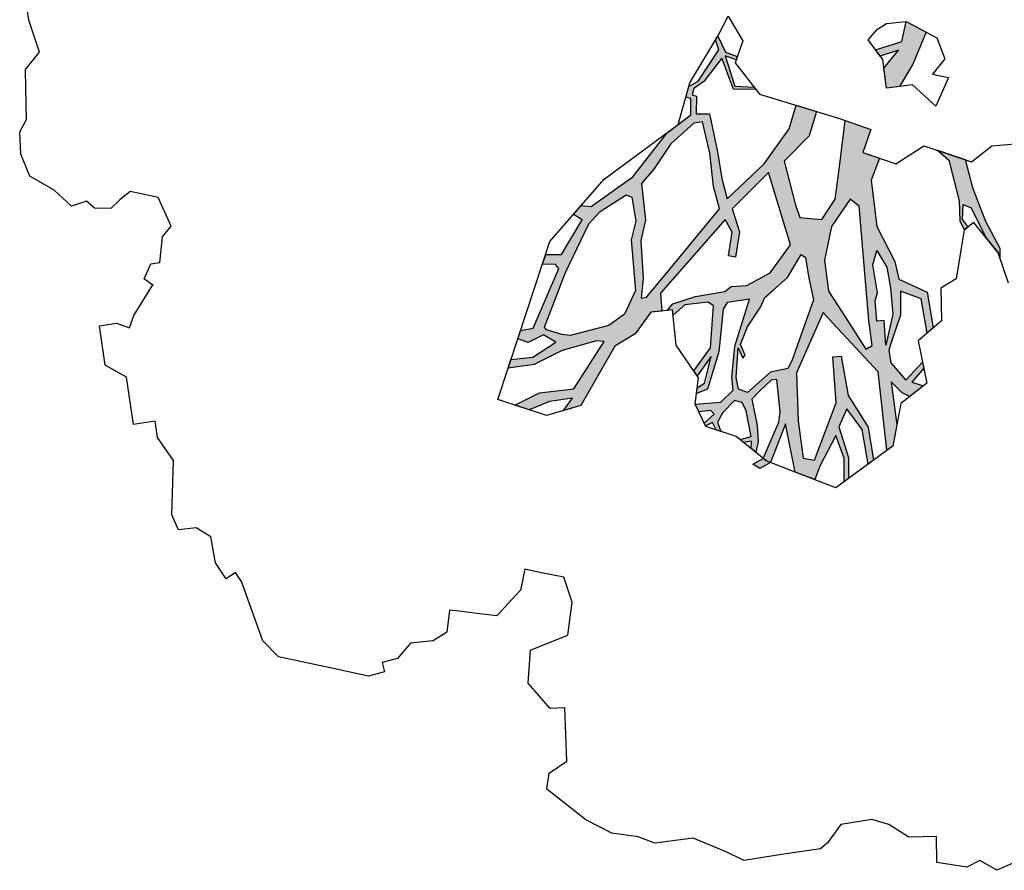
# Model space of a CAD drawing. Header units: feet. Extents: x 1377751 to 1381179, y 448542 to 452320.
# Tile 1 of 205: x 1377962 to 1377974, y 448799 to 448809. Entities that reach past the tile are written whole.
import ezdxf

# ---------------------------------------------------------------- set-up
doc = ezdxf.new("R2010")
doc.units = ezdxf.units.FT
doc.header["$MEASUREMENT"] = 0
doc.layers.add('MA- HONEY LOCUST TREE', color=3, linetype='Continuous')
doc.layers.add('VG_P_Cells', color=3, linetype='Continuous')

# ---------------------------------------------------------------- blocks, each defined once
blk = doc.blocks.new('HONEY LOCUST')
at = {"layer": 'MA- HONEY LOCUST TREE'}
h = blk.add_hatch(color=256, dxfattribs=at)
h.dxf.hatch_style = 1
edge = h.paths.add_edge_path()
edge.add_line((-0.074, -1.867), (-0.35, -3.729))
edge.add_line((-0.35, -3.729), (-0.52, -4.017))
edge.add_line((-0.52, -4.017), (-0.848, -4.448))
edge.add_line((-0.848, -4.448), (-1.173, -4.317))
edge.add_line((-1.173, -4.317), (-1.18, -4.383))
edge.add_line((-1.18, -4.383), (-0.814, -4.514))
edge.add_line((-0.814, -4.514), (-0.728, -4.771))
edge.add_line((-0.728, -4.771), (-0.682, -4.746))
edge.add_line((-0.682, -4.746), (-0.744, -4.483))
edge.add_line((-0.744, -4.483), (-0.385, -4.008))
edge.add_line((-0.385, -4.008), (-0.24, -3.918))
edge.add_line((-0.24, -3.918), (-0.149, -4.267))
edge.add_line((-0.149, -4.267), (-0.175, -4.763))
edge.add_line((-0.175, -4.763), (-0.08, -5.104))
edge.add_line((-0.08, -5.104), (-0.016, -5.084))
edge.add_line((-0.016, -5.084), (-0.105, -4.708))
edge.add_line((-0.105, -4.708), (-0.049, -4.207))
edge.add_line((-0.049, -4.207), (-0.118, -3.719))
edge.add_line((-0.118, -3.719), (-0.135, -3.383))
edge.add_line((-0.135, -3.383), (-0.006, -3.071))
edge.add_line((-0.006, -3.071), (0.071, -1.959))
edge.add_line((0.071, -1.959), (0.257, -1.927))
edge.add_line((0.257, -1.927), (0.234, -1.797))
edge.add_line((0.234, -1.797), (-0.074, -1.867))
edge = h.paths.add_edge_path()
edge.add_line((-4.328, -3.7), (-3.551, -3.71))
edge.add_line((-3.551, -3.71), (-3.297, -3.598))
edge.add_line((-3.297, -3.598), (-2.977, -3.617))
edge.add_line((-2.977, -3.617), (-2.183, -3.028))
edge.add_line((-2.183, -3.028), (-2.214, -2.855))
edge.add_line((-2.214, -2.855), (-2.496, -2.906))
edge.add_line((-2.496, -2.906), (-2.571, -3.031))
edge.add_line((-2.571, -3.031), (-2.647, -2.986))
edge.add_line((-2.647, -2.986), (-2.54, -2.806))
edge.add_line((-2.54, -2.806), (-2.242, -2.743))
edge.add_line((-2.242, -2.743), (-2.126, -2.787))
edge.add_line((-2.126, -2.787), (-2.098, -2.955))
edge.add_line((-2.098, -2.955), (-1.777, -3.035))
edge.add_line((-1.777, -3.035), (-1.847, -3.317))
edge.add_line((-1.847, -3.317), (-1.688, -3.357))
edge.add_line((-1.688, -3.357), (-1.528, -3.136))
edge.add_line((-1.528, -3.136), (-1.348, -3.16))
edge.add_line((-1.348, -3.16), (-1.152, -3.348))
edge.add_line((-1.152, -3.348), (-0.923, -3.344))
edge.add_line((-0.923, -3.344), (-0.787, -3.584))
edge.add_line((-0.787, -3.584), (-0.831, -3.609))
edge.add_line((-0.831, -3.609), (-0.953, -3.41))
edge.add_line((-0.953, -3.41), (-1.121, -3.412))
edge.add_line((-1.121, -3.412), (-1.115, -3.828))
edge.add_line((-1.115, -3.828), (-1.184, -3.829))
edge.add_line((-1.184, -3.829), (-1.19, -3.407))
edge.add_line((-1.19, -3.407), (-1.407, -3.252))
edge.add_line((-1.407, -3.252), (-1.565, -3.412))
edge.add_line((-1.565, -3.412), (-1.631, -3.479))
edge.add_line((-1.631, -3.479), (-1.881, -3.427))
edge.add_line((-1.881, -3.427), (-1.882, -3.834))
edge.add_line((-1.882, -3.834), (-1.836, -3.995))
edge.add_line((-1.836, -3.995), (-1.416, -4.617))
edge.add_line((-1.416, -4.617), (-1.35, -4.671))
edge.add_line((-1.35, -4.671), (-1.012, -4.713))
edge.add_line((-1.012, -4.713), (-1.017, -4.75))
edge.add_line((-1.017, -4.75), (-1.318, -4.712))
edge.add_line((-1.318, -4.712), (-1.357, -5.022))
edge.add_line((-1.357, -5.022), (-1.393, -5.017))
edge.add_line((-1.393, -5.017), (-1.385, -4.708))
edge.add_line((-1.385, -4.708), (-1.459, -4.653))
edge.add_line((-1.459, -4.653), (-1.871, -4.116))
edge.add_line((-1.871, -4.116), (-1.902, -4.214))
edge.add_line((-1.902, -4.214), (-1.907, -4.471))
edge.add_line((-1.907, -4.471), (-1.881, -4.93))
edge.add_line((-1.881, -4.93), (-1.783, -5.095))
edge.add_line((-1.783, -5.095), (-1.689, -5.337))
edge.add_line((-1.689, -5.337), (-1.67, -5.769))
edge.add_line((-1.67, -5.769), (-1.722, -5.754))
edge.add_line((-1.722, -5.754), (-1.767, -5.331))
edge.add_line((-1.767, -5.331), (-1.911, -5.069))
edge.add_line((-1.911, -5.069), (-2.073, -5.157))
edge.add_line((-2.073, -5.157), (-2.153, -5.409))
edge.add_line((-2.153, -5.409), (-2.243, -5.757))
edge.add_line((-2.243, -5.757), (-2.246, -5.987))
edge.add_line((-2.246, -5.987), (-2.304, -5.997))
edge.add_line((-2.304, -5.997), (-2.291, -5.762))
edge.add_line((-2.291, -5.762), (-2.646, -5.766))
edge.add_line((-2.646, -5.766), (-2.646, -5.729))
edge.add_line((-2.646, -5.729), (-2.311, -5.706))
edge.add_line((-2.311, -5.706), (-2.278, -5.67))
edge.add_line((-2.278, -5.67), (-2.222, -5.437))
edge.add_line((-2.222, -5.437), (-2.11, -5.047))
edge.add_line((-2.11, -5.047), (-2.029, -4.89))
edge.add_line((-2.029, -4.89), (-2.051, -4.242))
edge.add_line((-2.051, -4.242), (-2.105, -3.886))
edge.add_line((-2.105, -3.886), (-2.483, -4.439))
edge.add_line((-2.483, -4.439), (-2.516, -4.623))
edge.add_line((-2.516, -4.623), (-2.551, -5.076))
edge.add_line((-2.551, -5.076), (-2.74, -5.411))
edge.add_line((-2.74, -5.411), (-2.844, -5.435))
edge.add_line((-2.844, -5.435), (-2.746, -5.315))
edge.add_line((-2.746, -5.315), (-2.623, -5.049))
edge.add_line((-2.623, -5.049), (-2.627, -4.631))
edge.add_line((-2.627, -4.631), (-2.831, -4.752))
edge.add_line((-2.831, -4.752), (-3.106, -4.845))
edge.add_line((-3.106, -4.845), (-3.342, -5.097))
edge.add_line((-3.342, -5.097), (-3.537, -5.09))
edge.add_line((-3.537, -5.09), (-3.533, -4.986))
edge.add_line((-3.533, -4.986), (-3.365, -4.992))
edge.add_line((-3.365, -4.992), (-3.139, -4.727))
edge.add_line((-3.139, -4.727), (-2.828, -4.621))
edge.add_line((-2.828, -4.621), (-2.591, -4.346))
edge.add_line((-2.591, -4.346), (-2.192, -3.672))
edge.add_line((-2.192, -3.672), (-2.171, -3.422))
edge.add_line((-2.171, -3.422), (-2.463, -3.397))
edge.add_line((-2.463, -3.397), (-2.819, -3.681))
edge.add_line((-2.819, -3.681), (-2.901, -4.03))
edge.add_line((-2.901, -4.03), (-3.13, -4.562))
edge.add_line((-3.13, -4.562), (-3.184, -4.688))
edge.add_line((-3.184, -4.688), (-3.2, -4.558))
edge.add_line((-3.2, -4.558), (-3.004, -4.012))
edge.add_line((-3.004, -4.012), (-3.004, -3.748))
edge.add_line((-3.004, -3.748), (-3.308, -3.748))
edge.add_line((-3.308, -3.748), (-3.52, -3.86))
edge.add_line((-3.52, -3.86), (-3.955, -4.657))
edge.add_line((-3.955, -4.657), (-3.989, -4.411))
edge.add_line((-3.989, -4.411), (-3.646, -3.834))
edge.add_line((-3.646, -3.834), (-4.66, -3.783))
edge.add_line((-4.66, -3.783), (-4.574, -3.625))
edge.add_line((-4.574, -3.625), (-4.328, -3.7))
edge = h.paths.add_edge_path()
edge.add_line((-2.206, 0.627), (-2.178, 0.765))
edge.add_line((-2.178, 0.765), (-1.943, 0.991))
edge.add_line((-1.943, 0.991), (-1.689, 0.913))
edge.add_line((-1.689, 0.913), (-1.273, 0.7))
edge.add_line((-1.273, 0.7), (-1.139, 0.447))
edge.add_line((-1.139, 0.447), (-1.246, 0.324))
edge.add_line((-1.246, 0.324), (-1.482, 0.112))
edge.add_line((-1.482, 0.112), (-1.654, 0.117))
edge.add_line((-1.654, 0.117), (-1.798, -0.009))
edge.add_line((-1.798, -0.009), (-1.988, -0.074))
edge.add_line((-1.988, -0.074), (-2.018, 0.014))
edge.add_line((-2.018, 0.014), (-1.858, 0.163))
edge.add_line((-1.858, 0.163), (-1.555, 0.445))
edge.add_line((-1.555, 0.445), (-1.524, 0.546))
edge.add_line((-1.524, 0.546), (-1.556, 0.63))
edge.add_line((-1.556, 0.63), (-1.794, 0.766))
edge.add_line((-1.794, 0.766), (-1.942, 0.775))
edge.add_line((-1.942, 0.775), (-2.093, 0.784))
edge.add_line((-2.093, 0.784), (-2.206, 0.627))
edge = h.paths.add_edge_path()
edge.add_line((0.961, 0.076), (1.125, 0.303))
edge.add_line((1.125, 0.303), (1.497, 0.09))
edge.add_line((1.497, 0.09), (1.752, -0.111))
edge.add_line((1.752, -0.111), (1.752, -0.274))
edge.add_line((1.752, -0.274), (1.499, -0.274))
edge.add_line((1.499, -0.274), (1.304, -0.064))
edge.add_line((1.304, -0.064), (1.344, -0.301))
edge.add_line((1.344, -0.301), (1.259, -0.347))
edge.add_line((1.259, -0.347), (1.202, -0.012))
edge.add_line((1.202, -0.012), (0.961, 0.076))
edge = h.paths.add_edge_path()
edge.add_line((2.601, 0.256), (2.739, 0.373))
edge.add_line((2.739, 0.373), (3.255, 0.433))
edge.add_line((3.255, 0.433), (3.502, 0.411))
edge.add_line((3.502, 0.411), (3.621, 0.45))
edge.add_line((3.621, 0.45), (3.589, 0.503))
edge.add_line((3.589, 0.503), (3.492, 0.445))
edge.add_line((3.492, 0.445), (3.305, 0.476))
edge.add_line((3.305, 0.476), (3.362, 0.57))
edge.add_line((3.362, 0.57), (3.752, 0.703))
edge.add_line((3.752, 0.703), (3.96, 0.827))
edge.add_line((3.96, 0.827), (4.041, 0.843))
edge.add_line((4.041, 0.843), (3.91, 0.86))
edge.add_line((3.91, 0.86), (3.555, 0.73))
edge.add_line((3.555, 0.73), (3.297, 0.667))
edge.add_line((3.297, 0.667), (3.116, 0.622))
edge.add_line((3.116, 0.622), (2.76, 0.581))
edge.add_line((2.76, 0.581), (2.601, 0.256))
edge = h.paths.add_edge_path()
edge.add_line((-1.204, 3.024), (-1.081, 3.28))
edge.add_line((-1.081, 3.28), (-1.122, 4.089))
edge.add_line((-1.122, 4.089), (-1.614, 4.744))
edge.add_line((-1.614, 4.744), (-2.16, 4.886))
edge.add_line((-2.16, 4.886), (-2.151, 4.976))
edge.add_line((-2.151, 4.976), (-2.008, 4.962))
edge.add_line((-2.008, 4.962), (-1.855, 4.901))
edge.add_line((-1.855, 4.901), (-1.66, 4.86))
edge.add_line((-1.66, 4.86), (-1.606, 4.881))
edge.add_line((-1.606, 4.881), (-1.494, 4.788))
edge.add_line((-1.494, 4.788), (-1.44, 4.69))
edge.add_line((-1.44, 4.69), (-1.215, 4.489))
edge.add_line((-1.215, 4.489), (-1.237, 4.87))
edge.add_line((-1.237, 4.87), (-1.178, 5.189))
edge.add_line((-1.178, 5.189), (-1.09, 5.173))
edge.add_line((-1.09, 5.173), (-1.082, 4.487))
edge.add_line((-1.082, 4.487), (-0.883, 4.082))
edge.add_line((-0.883, 4.082), (-0.864, 3.491))
edge.add_line((-0.864, 3.491), (-0.771, 3.242))
edge.add_line((-0.771, 3.242), (-0.595, 3.213))
edge.add_line((-0.595, 3.213), (-0.462, 3.482))
edge.add_line((-0.462, 3.482), (-0.372, 4.13))
edge.add_line((-0.372, 4.13), (-0.498, 4.612))
edge.add_line((-0.498, 4.612), (-0.463, 4.56))
edge.add_line((-0.463, 4.56), (-0.198, 4.737))
edge.add_line((-0.198, 4.737), (-0.041, 5.026))
edge.add_line((-0.041, 5.026), (0.016, 4.995))
edge.add_line((0.016, 4.995), (-0.208, 4.582))
edge.add_line((-0.208, 4.582), (-0.259, 4.383))
edge.add_line((-0.259, 4.383), (-0.196, 4.041))
edge.add_line((-0.196, 4.041), (-0.202, 3.561))
edge.add_line((-0.202, 3.561), (-0.277, 3.424))
edge.add_line((-0.277, 3.424), (-0.342, 3.024))
edge.add_line((-0.342, 3.024), (-0.477, 2.88))
edge.add_line((-0.477, 2.88), (-0.989, 3.103))
edge.add_line((-0.989, 3.103), (-1.204, 3.024))
edge = h.paths.add_edge_path()
edge.add_line((-3.183, -1.103), (-3.697, -1.708))
edge.add_line((-3.697, -1.708), (-4.208, -2.309))
edge.add_line((-4.208, -2.309), (-4.508, -2.432))
edge.add_line((-4.508, -2.432), (-4.824, -2.791))
edge.add_line((-4.824, -2.791), (-5.042, -2.903))
edge.add_line((-5.042, -2.903), (-5.101, -3.141))
edge.add_line((-5.101, -3.141), (-5.708, -3.746))
edge.add_line((-5.708, -3.746), (-5.824, -3.705))
edge.add_line((-5.824, -3.705), (-5.667, -3.526))
edge.add_line((-5.667, -3.526), (-5.72, -3.479))
edge.add_line((-5.72, -3.479), (-5.29, -3.097))
edge.add_line((-5.29, -3.097), (-5.263, -2.889))
edge.add_line((-5.263, -2.889), (-6.076, -3.109))
edge.add_line((-6.076, -3.109), (-6.072, -3.022))
edge.add_line((-6.072, -3.022), (-5.684, -2.901))
edge.add_line((-5.684, -2.901), (-6.12, -2.76))
edge.add_line((-6.12, -2.76), (-6.071, -2.695))
edge.add_line((-6.071, -2.695), (-5.592, -2.828))
edge.add_line((-5.592, -2.828), (-5.056, -2.696))
edge.add_line((-5.056, -2.696), (-4.789, -2.481))
edge.add_line((-4.789, -2.481), (-5.409, -2.452))
edge.add_line((-5.409, -2.452), (-5.608, -2.357))
edge.add_line((-5.608, -2.357), (-5.941, -2.366))
edge.add_line((-5.941, -2.366), (-5.944, -2.344))
edge.add_line((-5.944, -2.344), (-5.626, -2.33))
edge.add_line((-5.626, -2.33), (-5.647, -2.26))
edge.add_line((-5.647, -2.26), (-5.601, -2.264))
edge.add_line((-5.601, -2.264), (-5.571, -2.313))
edge.add_line((-5.571, -2.313), (-5.433, -2.367))
edge.add_line((-5.433, -2.367), (-5.09, -2.348))
edge.add_line((-5.09, -2.348), (-5.243, -2.244))
edge.add_line((-5.243, -2.244), (-5.172, -2.237))
edge.add_line((-5.172, -2.237), (-4.995, -2.325))
edge.add_line((-4.995, -2.325), (-4.706, -2.353))
edge.add_line((-4.706, -2.353), (-4.42, -2.191))
edge.add_line((-4.42, -2.191), (-4.318, -2.138))
edge.add_line((-4.318, -2.138), (-4.203, -1.943))
edge.add_line((-4.203, -1.943), (-3.837, -1.654))
edge.add_line((-3.837, -1.654), (-3.298, -1.008))
edge.add_line((-3.298, -1.008), (-3.183, -1.103))
h = blk.add_hatch(color=256, dxfattribs=at)
h.dxf.hatch_style = 1
h.paths.add_polyline_path([(4.407, -1.422), (4.552, -1.32), (5.227, -0.844), (6.206, -0.863), (6.163, -0.785), (5.908, -0.7), (5.371, -0.699), (5.524, -0.581), (5.582, -0.495), (5.472, -0.307), (5.407, -0.447), (5.257, -0.276), (5.179, -0.281), (5.375, -0.516), (5.135, -0.672), (4.976, -0.676), (4.874, -0.627), (4.565, -0.477), (4.272, -0.438), (4.398, -0.192), (4.83, -0.175), (4.777, -0.096), (4.327, -0.108), (4.122, -0.438), (3.895, -0.456), (3.436, -0.621), (2.857, -0.616), (2.599, -0.477), (2.501, -0.67), (2.233, -0.534), (2.08, -0.835), (2.608, -0.976), (3.032, -1.089), (3.26, -1.287), (3.199, -1.552), (3.025, -1.591), (2.479, -1.653), (2.21, -1.307), (1.921, -1.176), (1.813, -1.415), (2.089, -1.54), (2.482, -1.905), (2.849, -2.416), (2.593, -2.452), (2.255, -2.459), (1.777, -2.496), (1.755, -2.658), (1.535, -2.628), (1.511, -2.679), (1.44, -2.647), (1.367, -2.512), (1.109, -2.253), (1.513, -2.161), (1.552, -1.886), (1.521, -1.904), (1.478, -2.137), (1.089, -2.207), (1.155, -2.08), (1.115, -2.059), (1.043, -2.198), (0.835, -2.266), (0.877, -2.299), (1.005, -2.275), (1.357, -2.581), (1.404, -2.703), (1.531, -2.758), (1.556, -2.701), (1.756, -2.727), (1.855, -2.898), (1.938, -3.049), (2.425, -3.543), (2.72, -4.102), (2.694, -4.226), (2.79, -4.334), (2.869, -4.234), (3.265, -4.548), (3.237, -4.742), (3.35, -4.797), (3.378, -4.637), (3.431, -4.604), (4.124, -5.017), (4.133, -5.177), (4.231, -5.224), (4.29, -5.103), (4.222, -4.9), (4.331, -4.76), (4.479, -5.068), (4.473, -5.342), (4.574, -5.391), (4.571, -5.064), (4.444, -4.698), (4.382, -4.26), (4.404, -4.167), (4.935, -4.615), (4.929, -5.047), (5.039, -5.369), (5.121, -5.2), (5.05, -4.937), (5.048, -4.646), (5.186, -4.777), (5.151, -4.559), (4.815, -4.299), (4.479, -4.04), (4.36, -3.77), (4.12, -3.541), (4.124, -3.406), (3.901, -3.394), (3.103, -2.477), (3.269, -2.41), (3.554, -2.496), (3.58, -2.41), (3.278, -2.319), (2.981, -2.373), (2.593, -1.866), (3.521, -1.715), (3.829, -2.011), (3.948, -2.318), (3.935, -2.51), (3.985, -2.6), (3.998, -2.967), (4.052, -3.259), (4.126, -3.34), (4.128, -3.271), (4.193, -3.273), (4.086, -3.111), (4.089, -2.822), (4.143, -2.762), (4.658, -2.866), (4.913, -3.11), (4.98, -3.077), (4.762, -2.873), (5.082, -2.997), (5.128, -3.096), (5.194, -3.114), (5.159, -2.971), (4.718, -2.772), (4.202, -2.649), (4.125, -2.589), (4.12, -2.305), (4.677, -2.567), (5.053, -2.653), (5.214, -2.656), (5.341, -2.83), (5.323, -3.149), (5.423, -3.116), (5.427, -2.965), (5.478, -2.931), (5.571, -3.067), (5.609, -3.054), (5.579, -2.964), (5.673, -2.933), (5.701, -2.875), (5.582, -2.901), (5.472, -2.82), (5.344, -2.656), (5.381, -2.566), (5.49, -2.53), (5.812, -2.511), (5.833, -2.654), (5.873, -2.617), (5.871, -2.516), (5.961, -2.533), (6.015, -2.482), (5.889, -2.436), (5.687, -2.42), (5.357, -2.443), (5.271, -2.341), (5.152, -2.174), (5.154, -2.101), (5.557, -2.113), (5.684, -2.149), (6.103, -2.399), (6.136, -2.369), (6.164, -2.317), (5.713, -2.069), (6.323, -2.028), (6.375, -1.935), (6.449, -1.8), (6.283, -1.709), (5.939, -1.468), (6.233, -1.402), (6.522, -1.443), (6.49, -1.384), (6.23, -1.349), (5.84, -1.419), (5.629, -1.288), (5.91, -1.136), (6.345, -1.118), (6.306, -1.047), (5.891, -1.058), (5.469, -1.252), (4.973, -1.273), (4.967, -1.378), (5.541, -1.409), (6.207, -1.772), (6.164, -1.907), (5.7, -1.906), (5.103, -1.851)])
h.paths.add_polyline_path([(3.656, -1.6), (3.7, -1.548), (3.959, -1.544), (4.235, -1.522), (4.948, -1.888), (5.036, -1.948), (5.056, -2.167), (5.268, -2.484), (5.211, -2.589), (5.065, -2.598), (4.701, -2.528), (4.835, -2.487), (4.803, -2.453), (4.665, -2.494), (4.458, -2.375), (4.237, -2.183), (4.126, -2.116), (4.048, -2), (3.918, -1.806)], flags=16)
h.paths.add_polyline_path([(3.361, -1.178), (3.054, -0.906), (3.157, -0.806), (4.578, -0.875), (4.894, -0.875), (4.927, -0.957), (4.432, -1.189), (4.154, -1.32), (3.763, -1.32)], flags=16)
h.paths.add_polyline_path([(3.73, -0.659), (3.952, -0.565), (4.212, -0.554), (4.542, -0.566), (4.912, -0.703), (4.604, -0.685), (4.599, -0.777), (4.344, -0.762), (4.254, -0.723), (3.903, -0.735)], flags=16)
h.paths.add_polyline_path([(2.96, -2.529), (3.682, -3.304), (3.928, -3.573), (3.932, -3.638), (3.689, -3.581), (3.223, -3.547), (2.978, -3.457), (2.521, -3.446), (2.364, -3.271), (2.081, -3.021), (1.863, -2.704), (1.862, -2.593), (2.258, -2.556), (2.674, -2.567)], flags=16)
h.paths.add_polyline_path([(2.975, -3.579), (3.199, -3.666), (3.828, -3.696), (4.102, -3.871), (4.215, -4.083), (4.276, -4.572), (4.248, -4.673), (4.167, -4.854), (4.131, -4.875), (3.491, -4.528), (2.932, -4.16), (2.799, -4), (2.635, -3.653), (2.672, -3.586)], flags=16)
h.paths.add_polyline_path([(6.164, -2.317), (6.136, -2.369), (6.103, -2.399), (6.156, -2.538), (6.222, -2.458)], flags=17)
for p, q in [((2.633, 0.927, 17.496), (2.658, 1.514, 17.496)), ((2.795, 0.652, 17.496), (2.633, 0.927, 17.496)), ((3.91, 0.86, 17.496), (3.555, 0.73, 17.496)), ((4.041, 0.843, 17.496), (3.91, 0.86, 17.496)), ((4.35, 0.905, 17.496), (3.96, 0.827, 17.496)), ((3.96, 0.827, 17.496), (3.544, 0.578, 17.496)), ((3.752, 0.703, 17.496), (3.96, 0.827, 17.496)), ((3.96, 0.827, 17.496), (4.041, 0.843, 17.496)), ((2.52, 0.091, 17.496), (2.795, 0.652, 17.496)), ((3.116, 0.622, 17.496), (2.76, 0.581, 17.496)), ((3.297, 0.667, 17.496), (3.116, 0.622, 17.496)), ((3.555, 0.73, 17.496), (3.297, 0.667, 17.496)), ((3.362, 0.57, 17.496), (3.752, 0.703, 17.496)), ((1.214, 0.426, 17.496), (1.483, 0.491, 17.496)), ((1.483, 0.491, 17.496), (1.654, 0.312, 17.496)), ((1.654, 0.312, 17.496), (1.719, 0.507, 17.496)), ((1.719, 0.507, 17.496), (2.053, 0.304, 17.496)), ((2.76, 0.581, 17.496), (2.601, 0.256, 17.496)), ((3.305, 0.476, 17.496), (3.362, 0.57, 17.496)), ((3.589, 0.503, 17.496), (3.492, 0.445, 17.496)), ((3.544, 0.578, 17.496), (3.621, 0.45, 17.496)), ((3.621, 0.45, 17.496), (3.589, 0.503, 17.496)), ((0.961, 0.076, 17.496), (1.214, 0.426, 17.496)), ((2.601, 0.256, 17.496), (2.739, 0.373, 17.496)), ((2.739, 0.373, 17.496), (3.255, 0.433, 17.496)), ((3.255, 0.433, 17.496), (3.502, 0.411, 17.496)), ((3.492, 0.445, 17.496), (3.305, 0.476, 17.496)), ((3.502, 0.411, 17.496), (3.621, 0.45, 17.496)), ((3.621, 0.45, 17.496), (4.21, 0.268, 17.496)), ((0.961, 0.076, 17.496), (1.125, 0.303, 17.496)), ((1.125, 0.303, 17.496), (1.497, 0.09, 17.496)), ((2.053, 0.304, 17.496), (1.752, 0.052, 17.496)), ((2.601, 0.256, 17.496), (2.601, 0.256, 17.496)), ((4.21, 0.268, 17.496), (4.301, 0.064, 17.496)), ((11.458, 0.129, 17.496), (11.554, -0.199, 17.496)), ((0.953, -0.168, 17.496), (0.961, 0.076, 17.496)), ((1.202, -0.012, 17.496), (0.961, 0.076, 17.496)), ((1.497, 0.09, 17.496), (1.752, -0.111, 17.496)), ((1.752, 0.052, 17.496), (1.752, -0.111, 17.496)), ((2.697, -0.285, 17.496), (2.52, 0.091, 17.496)), ((4.301, 0.064, 17.496), (4.702, 0.019, 17.496)), ((4.702, 0.019, 17.496), (4.911, -0.299, 17.496)), ((1.259, -0.347, 17.496), (1.202, -0.012, 17.496)), ((1.499, -0.274, 17.496), (1.304, -0.064, 17.496)), ((1.304, -0.064, 17.496), (1.344, -0.301, 17.496)), ((1.752, -0.111, 17.496), (1.752, -0.274, 17.496)), ((1.752, -0.111, 17.496), (1.752, -0.274, 17.496)), ((4.122, -0.438, 17.496), (4.327, -0.108, 17.496)), ((4.327, -0.108, 17.496), (4.777, -0.096, 17.496)), ((4.777, -0.096, 17.496), (4.83, -0.175, 17.496)), ((1.01, -0.29, 17.496), (0.953, -0.168, 17.496)), ((4.398, -0.192, 17.496), (4.272, -0.438, 17.496)), ((4.83, -0.175, 17.496), (4.398, -0.192, 17.496)), ((11.554, -0.199, 17.496), (11.404, -0.395, 17.496)), ((1.124, -0.421, 17.496), (1.01, -0.29, 17.496)), ((1.01, -0.29, 17.496), (1.01, -0.29, 17.496)), ((1.393, -0.274, 17.496), (1.124, -0.421, 17.496)), ((1.344, -0.301, 17.496), (1.259, -0.347, 17.496)), ((1.752, -0.274, 17.496), (1.393, -0.274, 17.496)), ((1.752, -0.274, 17.496), (1.499, -0.274, 17.496)), ((2.501, -0.67, 17.496), (2.697, -0.285, 17.496)), ((4.911, -0.299, 17.496), (5.446, -0.263, 17.496)), ((5.179, -0.281, 17.496), (5.257, -0.276, 17.496)), ((5.375, -0.516, 17.496), (5.179, -0.281, 17.496)), ((5.257, -0.276, 17.496), (5.407, -0.447, 17.496)), ((5.407, -0.447, 17.496), (5.472, -0.307, 17.496)), ((5.446, -0.263, 17.496), (5.653, -0.615, 17.496)), ((5.472, -0.307, 17.496), (5.582, -0.495, 17.496)), ((2.501, -0.67, 17.496), (2.599, -0.477, 17.496)), ((2.599, -0.477, 17.496), (2.857, -0.616, 17.496)), ((3.436, -0.621, 17.496), (3.895, -0.456, 17.496)), ((3.895, -0.456, 17.496), (4.122, -0.438, 17.496)), ((4.272, -0.438, 17.496), (4.565, -0.477, 17.496)), ((4.565, -0.477, 17.496), (4.874, -0.627, 17.496)), ((11.404, -0.395, 17.496), (11.467, -0.566, 17.496)), ((2.046, -0.902, 17.496), (2.233, -0.534, 17.496)), ((2.08, -0.835, 17.496), (2.233, -0.534, 17.496)), ((2.233, -0.534, 17.496), (2.501, -0.67, 17.496)), ((2.233, -0.534, 17.496), (2.501, -0.67, 17.496)), ((3.73, -0.659, 17.496), (3.952, -0.565, 17.496)), ((3.952, -0.565, 17.496), (4.212, -0.554, 17.496)), ((4.212, -0.554, 17.496), (4.542, -0.566, 17.496)), ((4.542, -0.566, 17.496), (4.912, -0.703, 17.496)), ((5.135, -0.672, 17.496), (5.375, -0.516, 17.496)), ((5.524, -0.581, 17.496), (5.371, -0.699, 17.496)), ((5.582, -0.495, 17.496), (5.524, -0.581, 17.496)), ((11.467, -0.566, 17.496), (11.359, -0.925, 17.496)), ((2.857, -0.616, 17.496), (3.436, -0.621, 17.496)), ((3.903, -0.735, 17.496), (3.73, -0.659, 17.496)), ((3.73, -0.659, 17.496), (3.73, -0.659, 17.496)), ((4.254, -0.723, 17.496), (3.903, -0.735, 17.496)), ((4.344, -0.762, 17.496), (4.254, -0.723, 17.496)), ((4.604, -0.685, 17.496), (4.599, -0.777, 17.496)), ((4.912, -0.703, 17.496), (4.604, -0.685, 17.496)), ((4.874, -0.627, 17.496), (4.976, -0.676, 17.496)), ((4.976, -0.676, 17.496), (5.135, -0.672, 17.496)), ((5.371, -0.699, 17.496), (5.908, -0.7, 17.496)), ((5.653, -0.615, 17.496), (6.163, -0.785, 17.496)), ((5.908, -0.7, 17.496), (6.163, -0.785, 17.496)), ((2.608, -0.976, 17.496), (2.08, -0.835, 17.496)), ((3.157, -0.806, 17.496), (3.054, -0.906, 17.496)), ((4.578, -0.875, 17.496), (3.157, -0.806, 17.496)), ((4.599, -0.777, 17.496), (4.344, -0.762, 17.496)), ((5.227, -0.844, 17.496), (4.552, -1.32, 17.496)), ((6.206, -0.863, 17.496), (5.227, -0.844, 17.496)), ((6.163, -0.785, 17.496), (6.396, -1.212, 17.496)), ((6.163, -0.785, 17.496), (6.206, -0.863, 17.496)), ((1.617, -1.849, 17.496), (2.046, -0.902, 17.496)), ((3.032, -1.089, 17.496), (2.608, -0.976, 17.496)), ((3.054, -0.906, 17.496), (3.361, -1.178, 17.496)), ((3.054, -0.906, 17.496), (3.054, -0.906, 17.496)), ((4.432, -1.189, 17.496), (4.927, -0.957, 17.496)), ((4.894, -0.875, 17.496), (4.578, -0.875, 17.496)), ((4.927, -0.957, 17.496), (4.894, -0.875, 17.496)), ((11.039, -0.888, 17.496), (11, -1.229, 17.496)), ((11.359, -0.925, 17.496), (11.039, -0.888, 17.496)), ((3.26, -1.287, 17.496), (3.032, -1.089, 17.496)), ((5.469, -1.252, 17.496), (5.891, -1.058, 17.496)), ((5.891, -1.058, 17.496), (6.306, -1.047, 17.496)), ((6.306, -1.047, 17.496), (6.345, -1.118, 17.496)), ((1.813, -1.415, 17.496), (1.921, -1.176, 17.496)), ((1.921, -1.176, 17.496), (2.21, -1.307, 17.496)), ((3.361, -1.178, 17.496), (3.763, -1.32, 17.496)), ((4.154, -1.32, 17.496), (4.432, -1.189, 17.496)), ((5.91, -1.136, 17.496), (5.629, -1.288, 17.496)), ((6.345, -1.118, 17.496), (5.91, -1.136, 17.496)), ((6.396, -1.212, 17.496), (6.584, -1.555, 17.496)), ((2.21, -1.307, 17.496), (2.479, -1.653, 17.496)), ((3.199, -1.552, 17.496), (3.26, -1.287, 17.496)), ((3.763, -1.32, 17.496), (4.154, -1.32, 17.496)), ((4.552, -1.32, 17.496), (4.407, -1.422, 17.496)), ((4.967, -1.378, 17.496), (4.973, -1.273, 17.496)), ((4.973, -1.273, 17.496), (5.469, -1.252, 17.496)), ((5.629, -1.288, 17.496), (5.84, -1.419, 17.496)), ((11, -1.229, 17.496), (10.813, -1.453, 17.496)), ((2.089, -1.54, 17.496), (1.813, -1.415, 17.496)), ((4.407, -1.422, 17.496), (5.103, -1.851, 17.496)), ((5.541, -1.409, 17.496), (4.967, -1.378, 17.496)), ((6.207, -1.772, 17.496), (5.541, -1.409, 17.496)), ((5.84, -1.419, 17.496), (6.23, -1.349, 17.496)), ((6.233, -1.402, 17.496), (5.939, -1.468, 17.496)), ((6.23, -1.349, 17.496), (6.49, -1.384, 17.496)), ((6.522, -1.443, 17.496), (6.233, -1.402, 17.496)), ((6.49, -1.384, 17.496), (6.522, -1.443, 17.496)), ((10.813, -1.453, 17.496), (10.722, -1.656, 17.496)), ((2.482, -1.905, 17.496), (2.089, -1.54, 17.496)), ((3.025, -1.591, 17.496), (3.199, -1.552, 17.496)), ((3.656, -1.6, 17.496), (3.7, -1.548, 17.496)), ((3.7, -1.548, 17.496), (3.959, -1.544, 17.496)), ((3.959, -1.544, 17.496), (4.235, -1.522, 17.496)), ((4.235, -1.522, 17.496), (4.948, -1.888, 17.496)), ((5.939, -1.468, 17.496), (6.283, -1.709, 17.496)), ((6.584, -1.555, 17.496), (6.323, -2.028, 17.496)), ((2.479, -1.653, 17.496), (3.025, -1.591, 17.496)), ((3.918, -1.806, 17.496), (3.656, -1.6, 17.496)), ((3.656, -1.6, 17.496), (3.656, -1.6, 17.496)), ((6.283, -1.709, 17.496), (6.449, -1.8, 17.496)), ((10.722, -1.656, 17.496), (10.734, -2.046, 17.496)), ((3.521, -1.715, 17.496), (2.593, -1.866, 17.496)), ((3.829, -2.011, 17.496), (3.521, -1.715, 17.496)), ((4.048, -2, 17.496), (3.918, -1.806, 17.496)), ((6.164, -1.907, 17.496), (6.207, -1.772, 17.496)), ((6.449, -1.8, 17.496), (6.375, -1.935, 17.496)), ((1.189, -2.097, 17.496), (1.617, -1.849, 17.496)), ((1.478, -2.137, 17.496), (1.521, -1.904, 17.496)), ((1.552, -1.886, 17.496), (1.513, -2.161, 17.496)), ((1.521, -1.904, 17.496), (1.552, -1.886, 17.496)), ((2.849, -2.416, 17.496), (2.482, -1.905, 17.496)), ((2.593, -1.866, 17.496), (2.981, -2.373, 17.496)), ((4.948, -1.888, 17.496), (5.036, -1.948, 17.496)), ((5.036, -1.948, 17.496), (5.056, -2.167, 17.496)), ((5.103, -1.851, 17.496), (5.7, -1.906, 17.496)), ((5.7, -1.906, 17.496), (6.164, -1.907, 17.496)), ((6.375, -1.935, 17.496), (6.323, -2.028, 17.496)), ((0.606, -2.104, 17.496), (0.932, -1.965, 17.496)), ((0.932, -1.965, 17.496), (1.189, -2.097, 17.496)), ((1.043, -2.198, 17.496), (1.115, -2.059, 17.496)), ((1.115, -2.059, 17.496), (1.155, -2.08, 17.496)), ((3.948, -2.318, 17.496), (3.829, -2.011, 17.496)), ((4.126, -2.116, 17.496), (4.048, -2, 17.496)), ((6.323, -2.028, 17.496), (5.713, -2.069, 17.496)), ((5.713, -2.069, 17.496), (6.164, -2.317, 17.496)), ((6.323, -2.028, 17.496), (6.136, -2.369, 17.496)), ((10.734, -2.046, 17.496), (10.937, -2.238, 17.496)), ((0.835, -2.266, 17.496), (0.606, -2.104, 17.496)), ((0.835, -2.266, 17.496), (1.043, -2.198, 17.496)), ((1.155, -2.08, 17.496), (1.089, -2.207, 17.496)), ((1.089, -2.207, 17.496), (1.478, -2.137, 17.496)), ((1.513, -2.161, 17.496), (1.109, -2.253, 17.496)), ((4.237, -2.183, 17.496), (4.126, -2.116, 17.496)), ((4.458, -2.375, 17.496), (4.237, -2.183, 17.496)), ((5.056, -2.167, 17.496), (5.268, -2.484, 17.496)), ((5.154, -2.101, 17.496), (5.152, -2.174, 17.496)), ((5.152, -2.174, 17.496), (5.271, -2.341, 17.496)), ((5.557, -2.113, 17.496), (5.154, -2.101, 17.496)), ((5.684, -2.149, 17.496), (5.557, -2.113, 17.496)), ((6.103, -2.399, 17.496), (5.684, -2.149, 17.496)), ((1.363, -2.685, 17.496), (0.835, -2.266, 17.496)), ((0.877, -2.299, 17.496), (0.835, -2.266, 17.496)), ((1.005, -2.275, 17.496), (0.877, -2.299, 17.496)), ((1.357, -2.581, 17.496), (1.005, -2.275, 17.496)), ((1.109, -2.253, 17.496), (1.367, -2.512, 17.496)), ((2.981, -2.373, 17.496), (3.278, -2.319, 17.496)), ((3.278, -2.319, 17.496), (3.58, -2.41, 17.496)), ((3.935, -2.51, 17.496), (3.948, -2.318, 17.496)), ((4.677, -2.567, 17.496), (4.12, -2.305, 17.496)), ((4.12, -2.305, 17.496), (4.125, -2.589, 17.496)), ((6.164, -2.317, 17.496), (6.222, -2.458, 17.496)), ((10.937, -2.238, 17.496), (10.999, -2.334, 17.496)), ((2.593, -2.452, 17.496), (2.849, -2.416, 17.496)), ((3.269, -2.41, 17.496), (3.103, -2.477, 17.496)), ((3.554, -2.496, 17.496), (3.269, -2.41, 17.496)), ((3.58, -2.41, 17.496), (3.554, -2.496, 17.496)), ((4.665, -2.494, 17.496), (4.458, -2.375, 17.496)), ((5.271, -2.341, 17.496), (5.357, -2.443, 17.496)), ((5.357, -2.443, 17.496), (5.687, -2.42, 17.496)), ((5.687, -2.42, 17.496), (5.889, -2.436, 17.496)), ((6.136, -2.369, 17.496), (5.787, -2.698, 17.496)), ((5.889, -2.436, 17.496), (6.015, -2.482, 17.496)), ((6.156, -2.538, 17.496), (6.103, -2.399, 17.496)), ((10.999, -2.334, 17.496), (11.008, -2.824, 17.496)), ((1.367, -2.512, 17.496), (1.44, -2.647, 17.496)), ((1.755, -2.658, 17.496), (1.777, -2.496, 17.496)), ((1.777, -2.496, 17.496), (2.255, -2.459, 17.496)), ((2.258, -2.556, 17.496), (1.862, -2.593, 17.496)), ((2.255, -2.459, 17.496), (2.593, -2.452, 17.496)), ((2.674, -2.567, 17.496), (2.258, -2.556, 17.496)), ((2.96, -2.529, 17.496), (2.674, -2.567, 17.496)), ((3.682, -3.304, 17.496), (2.96, -2.529, 17.496)), ((3.103, -2.477, 17.496), (3.901, -3.394, 17.496)), ((3.985, -2.6, 17.496), (3.935, -2.51, 17.496)), ((4.803, -2.453, 17.496), (4.665, -2.494, 17.496)), ((4.701, -2.528, 17.496), (4.835, -2.487, 17.496)), ((5.065, -2.598, 17.496), (4.701, -2.528, 17.496)), ((4.835, -2.487, 17.496), (4.803, -2.453, 17.496)), ((5.268, -2.484, 17.496), (5.211, -2.589, 17.496)), ((5.381, -2.566, 17.496), (5.344, -2.656, 17.496)), ((5.49, -2.53, 17.496), (5.381, -2.566, 17.496)), ((5.812, -2.511, 17.496), (5.49, -2.53, 17.496)), ((5.833, -2.654, 17.496), (5.812, -2.511, 17.496)), ((5.961, -2.533, 17.496), (5.871, -2.516, 17.496)), ((5.871, -2.516, 17.496), (5.873, -2.617, 17.496)), ((6.015, -2.482, 17.496), (5.961, -2.533, 17.496)), ((6.222, -2.458, 17.496), (6.156, -2.538, 17.496)), ((1.404, -2.703, 17.496), (1.357, -2.581, 17.496)), ((1.855, -2.898, 17.496), (1.363, -2.685, 17.496)), ((1.44, -2.647, 17.496), (1.511, -2.679, 17.496)), ((1.511, -2.679, 17.496), (1.535, -2.628, 17.496)), ((1.535, -2.628, 17.496), (1.755, -2.658, 17.496)), ((1.862, -2.593, 17.496), (1.863, -2.704, 17.496)), ((3.998, -2.967, 17.496), (3.985, -2.6, 17.496)), ((4.125, -2.589, 17.496), (4.202, -2.649, 17.496)), ((4.202, -2.649, 17.496), (4.718, -2.772, 17.496)), ((5.053, -2.653, 17.496), (4.677, -2.567, 17.496)), ((5.214, -2.656, 17.496), (5.053, -2.653, 17.496)), ((5.211, -2.589, 17.496), (5.065, -2.598, 17.496)), ((5.341, -2.83, 17.496), (5.214, -2.656, 17.496)), ((5.344, -2.656, 17.496), (5.472, -2.82, 17.496)), ((5.873, -2.617, 17.496), (5.833, -2.654, 17.496)), ((1.531, -2.758, 17.496), (1.404, -2.703, 17.496)), ((1.556, -2.701, 17.496), (1.531, -2.758, 17.496)), ((1.756, -2.727, 17.496), (1.556, -2.701, 17.496)), ((1.855, -2.898, 17.496), (1.756, -2.727, 17.496)), ((1.863, -2.704, 17.496), (2.081, -3.021, 17.496)), ((4.143, -2.762, 17.496), (4.089, -2.822, 17.496)), ((4.658, -2.866, 17.496), (4.143, -2.762, 17.496)), ((4.718, -2.772, 17.496), (5.159, -2.971, 17.496)), ((5.787, -2.698, 17.496), (5.616, -3.052, 17.496)), ((2.406, -3.9, 17.496), (1.855, -2.898, 17.496)), ((1.938, -3.049, 17.496), (1.855, -2.898, 17.496)), ((4.089, -2.822, 17.496), (4.086, -3.111, 17.496)), ((4.913, -3.11, 17.496), (4.658, -2.866, 17.496)), ((5.082, -2.997, 17.496), (4.762, -2.873, 17.496)), ((4.762, -2.873, 17.496), (4.98, -3.077, 17.496)), ((5.323, -3.149, 17.496), (5.341, -2.83, 17.496)), ((5.478, -2.931, 17.496), (5.427, -2.965, 17.496)), ((5.472, -2.82, 17.496), (5.582, -2.901, 17.496)), ((5.571, -3.067, 17.496), (5.478, -2.931, 17.496)), ((5.673, -2.933, 17.496), (5.579, -2.964, 17.496)), ((5.582, -2.901, 17.496), (5.701, -2.875, 17.496)), ((5.701, -2.875, 17.496), (5.673, -2.933, 17.496)), ((11.008, -2.824, 17.496), (11.017, -3.295, 17.496)), ((2.425, -3.543, 17.496), (1.938, -3.049, 17.496)), ((2.081, -3.021, 17.496), (2.364, -3.271, 17.496)), ((4.052, -3.259, 17.496), (3.998, -2.967, 17.496)), ((5.128, -3.096, 17.496), (5.082, -2.997, 17.496)), ((5.159, -2.971, 17.496), (5.194, -3.114, 17.496)), ((5.616, -3.052, 17.496), (5.323, -3.149, 17.496)), ((5.427, -2.965, 17.496), (5.423, -3.116, 17.496)), ((5.609, -3.054, 17.496), (5.571, -3.067, 17.496)), ((5.579, -2.964, 17.496), (5.609, -3.054, 17.496)), ((4.086, -3.111, 17.496), (4.193, -3.273, 17.496)), ((5.006, -3.064, 17.496), (4.567, -3.283, 17.496)), ((4.98, -3.077, 17.496), (4.913, -3.11, 17.496)), ((5.323, -3.149, 17.496), (5.006, -3.064, 17.496)), ((5.194, -3.114, 17.496), (5.128, -3.096, 17.496)), ((5.423, -3.116, 17.496), (5.323, -3.149, 17.496)), ((2.364, -3.271, 17.496), (2.521, -3.446, 17.496)), ((4.126, -3.34, 17.496), (4.052, -3.259, 17.496)), ((4.128, -3.271, 17.496), (4.12, -3.541, 17.496)), ((4.128, -3.271, 17.496), (4.126, -3.34, 17.496)), ((4.567, -3.283, 17.496), (4.128, -3.271, 17.496)), ((4.193, -3.273, 17.496), (4.128, -3.271, 17.496)), ((11.017, -3.295, 17.496), (10.872, -3.522, 17.496)), ((3.928, -3.573, 17.496), (3.682, -3.304, 17.496)), ((3.901, -3.394, 17.496), (4.124, -3.406, 17.496)), ((4.124, -3.406, 17.496), (4.12, -3.541, 17.496)), ((2.72, -4.102, 17.496), (2.425, -3.543, 17.496)), ((2.521, -3.446, 17.496), (2.978, -3.457, 17.496)), ((2.521, -3.446, 17.496), (2.521, -3.446, 17.496)), ((2.978, -3.457, 17.496), (3.223, -3.547, 17.496)), ((4.12, -3.541, 17.496), (4.36, -3.77, 17.496)), ((4.12, -3.541, 17.496), (4.36, -3.77, 17.496)), ((10.872, -3.522, 17.496), (10.66, -3.884, 17.496)), ((2.635, -3.653, 17.496), (2.672, -3.586, 17.496)), ((2.799, -4, 17.496), (2.635, -3.653, 17.496)), ((2.635, -3.653, 17.496), (2.635, -3.653, 17.496)), ((2.672, -3.586, 17.496), (2.975, -3.579, 17.496)), ((2.975, -3.579, 17.496), (3.199, -3.666, 17.496)), ((3.199, -3.666, 17.496), (3.828, -3.696, 17.496)), ((3.223, -3.547, 17.496), (3.689, -3.581, 17.496)), ((3.689, -3.581, 17.496), (3.932, -3.638, 17.496)), ((3.932, -3.638, 17.496), (3.928, -3.573, 17.496)), ((3.828, -3.696, 17.496), (4.102, -3.871, 17.496)), ((4.36, -3.77, 17.496), (4.479, -4.04, 17.496)), ((4.36, -3.77, 17.496), (4.479, -4.04, 17.496)), ((3.085, -4.668, 17.496), (2.406, -3.9, 17.496)), ((4.102, -3.871, 17.496), (4.215, -4.083, 17.496)), ((10.66, -3.884, 17.496), (10.66, -4.364, 17.496)), ((2.932, -4.16, 17.496), (2.799, -4, 17.496)), ((2.694, -4.226, 17.496), (2.72, -4.102, 17.496)), ((4.215, -4.083, 17.496), (4.276, -4.572, 17.496)), ((4.479, -4.04, 17.496), (5.151, -4.559, 17.496)), ((4.479, -4.04, 17.496), (4.815, -4.299, 17.496)), ((2.79, -4.334, 17.496), (2.694, -4.226, 17.496)), ((2.869, -4.234, 17.496), (2.79, -4.334, 17.496)), ((3.265, -4.548, 17.496), (2.869, -4.234, 17.496)), ((3.491, -4.528, 17.496), (2.932, -4.16, 17.496)), ((4.404, -4.167, 17.496), (4.382, -4.26, 17.496)), ((4.382, -4.26, 17.496), (4.444, -4.698, 17.496)), ((4.935, -4.615, 17.496), (4.404, -4.167, 17.496)), ((4.815, -4.299, 17.496), (5.151, -4.559, 17.496)), ((10.66, -4.364, 17.496), (10.555, -4.56, 17.496)), ((3.237, -4.742, 17.496), (3.265, -4.548, 17.496)), ((3.378, -4.637, 17.496), (3.35, -4.797, 17.496)), ((3.431, -4.604, 17.496), (3.378, -4.637, 17.496)), ((4.124, -5.017, 17.496), (3.431, -4.604, 17.496)), ((4.131, -4.875, 17.496), (3.491, -4.528, 17.496)), ((4.276, -4.572, 17.496), (4.248, -4.673, 17.496)), ((4.929, -5.047, 17.496), (4.935, -4.615, 17.496)), ((5.151, -4.559, 17.496), (5.22, -4.995, 17.496)), ((5.151, -4.559, 17.496), (5.186, -4.777, 17.496)), ((10.555, -4.56, 17.496), (10.467, -4.876, 17.496)), ((4.206, -5.213, 17.496), (3.085, -4.668, 17.496)), ((3.35, -4.797, 17.496), (3.237, -4.742, 17.496)), ((4.248, -4.673, 17.496), (4.167, -4.854, 17.496)), ((4.331, -4.76, 17.496), (4.222, -4.9, 17.496)), ((4.479, -5.068, 17.496), (4.331, -4.76, 17.496)), ((4.444, -4.698, 17.496), (4.571, -5.064, 17.496)), ((5.186, -4.777, 17.496), (5.048, -4.646, 17.496)), ((5.048, -4.646, 17.496), (5.05, -4.937, 17.496)), ((4.167, -4.854, 17.496), (4.131, -4.875, 17.496)), ((10.467, -4.876, 17.496), (10.257, -5.177, 17.496)), ((4.222, -4.9, 17.496), (4.29, -5.103, 17.496)), ((5.22, -4.995, 17.496), (4.942, -5.569, 17.496)), ((5.05, -4.937, 17.496), (5.121, -5.2, 17.496)), ((7.558, -4.985, 17.496), (7.238, -5.049, 17.496)), ((7.958, -5.093, 17.496), (7.558, -4.985, 17.496)), ((4.133, -5.177, 17.496), (4.124, -5.017, 17.496)), ((4.29, -5.103, 17.496), (4.231, -5.224, 17.496)), ((4.473, -5.342, 17.496), (4.479, -5.068, 17.496)), ((4.571, -5.064, 17.496), (4.574, -5.391, 17.496)), ((5.039, -5.369, 17.496), (4.929, -5.047, 17.496)), ((7.238, -5.049, 17.496), (7.147, -5.314, 17.496)), ((8.016, -5.323, 17.496), (7.958, -5.093, 17.496)), ((4.231, -5.224, 17.496), (4.133, -5.177, 17.496)), ((4.942, -5.569, 17.496), (4.206, -5.213, 17.496)), ((5.121, -5.2, 17.496), (5.039, -5.369, 17.496)), ((8.848, -5.25, 17.496), (8.831, -5.432, 17.496)), ((9.507, -5.314, 17.496), (8.848, -5.25, 17.496)), ((10.257, -5.177, 17.496), (9.818, -5.606, 17.496)), ((4.574, -5.391, 17.496), (4.473, -5.342, 17.496)), ((7.147, -5.314, 17.496), (7.076, -5.517, 17.496)), ((8.08, -5.579, 17.496), (8.016, -5.323, 17.496)), ((9.626, -5.552, 17.496), (9.507, -5.314, 17.496)), ((8.831, -5.432, 17.496), (8.482, -5.661, 17.496)), ((7.076, -5.517, 17.496), (7.327, -5.604, 17.496)), ((7.327, -5.604, 17.496), (7.467, -5.771, 17.496)), ((8.482, -5.661, 17.496), (8.08, -5.579, 17.496)), ((9.818, -5.606, 17.496), (9.626, -5.552, 17.496)), ((7.467, -5.771, 17.496), (7.602, -5.934, 17.496)), ((7.602, -5.934, 17.496), (7.531, -6.21, 17.496)), ((7.531, -6.21, 17.496), (7.492, -6.358, 17.496)), ((7.492, -6.358, 17.496), (7.454, -6.507, 17.496)), ((7.454, -6.507, 17.496), (7.721, -6.576, 17.496)), ((7.721, -6.576, 17.496), (7.808, -6.759, 17.496)), ((7.808, -6.759, 17.496), (7.799, -7.044, 17.496)), ((7.799, -7.044, 17.496), (7.965, -7.227, 17.496)), ((7.965, -7.227, 17.496), (7.987, -7.424, 17.496)), ((7.987, -7.424, 17.496), (8.106, -7.411, 17.496)), ((8.106, -7.411, 17.496), (8.136, -7.614, 17.496)), ((8.136, -7.614, 17.496), (7.969, -8.073, 17.496)), ((7.969, -8.073, 17.496), (7.748, -8.691, 17.496)), ((7.748, -8.691, 17.496), (7.526, -8.857, 17.496)), ((7.526, -8.857, 17.496), (6.76, -9.023, 17.496)), ((6.76, -9.023, 17.496), (6.641, -9.082, 17.496)), ((6.641, -9.082, 17.496), (6.702, -9.205, 17.496)), ((6.702, -9.205, 17.496), (6.489, -9.31, 17.496)), ((2.275, -9.303, 17.496), (1.899, -9.416, 17.496)), ((2.392, -9.427, 17.496), (2.275, -9.303, 17.496)), ((6.161, -9.325, 17.496), (6.028, -9.492, 17.496)), ((6.489, -9.31, 17.496), (6.161, -9.325, 17.496)), ((1.899, -9.416, 17.496), (1.833, -9.602, 17.496)), ((2.703, -9.504, 17.496), (2.392, -9.427, 17.496)), ((2.706, -9.617, 17.496), (2.703, -9.504, 17.496)), ((6.028, -9.492, 17.496), (6.022, -9.712, 17.496)), ((1.833, -9.602, 17.496), (1.78, -9.753, 17.496)), ((2.878, -9.723, 17.496), (2.706, -9.617, 17.496)), ((2.97, -9.627, 17.496), (2.878, -9.723, 17.496)), ((3.313, -9.91, 17.496), (2.968, -9.625, 17.496)), ((2.968, -9.625, 17.496), (2.97, -9.627, 17.496)), ((1.78, -9.753, 17.496), (1.866, -9.891, 17.496)), ((5.161, -9.66, 17.496), (4.85, -9.821, 17.496)), ((5.825, -9.769, 17.496), (5.161, -9.66, 17.496)), ((6.022, -9.712, 17.496), (5.825, -9.769, 17.496)), ((1.866, -9.891, 17.496), (1.957, -10.017, 17.496)), ((4.85, -9.821, 17.496), (4.649, -9.822, 17.496)), ((4.649, -9.822, 17.496), (4.651, -10.095, 17.496)), ((1.957, -10.017, 17.496), (1.928, -10.217, 17.496)), ((3.457, -9.985, 17.496), (3.313, -9.91, 17.496)), ((3.379, -10.135, 17.496), (3.457, -9.985, 17.496)), ((3.381, -10.351, 17.496), (3.379, -10.135, 17.496)), ((4.061, -10.1, 17.496), (3.875, -10.345, 17.496)), ((4.651, -10.095, 17.496), (4.061, -10.1, 17.496)), ((1.928, -10.217, 17.496), (1.828, -10.305, 17.496)), ((1.828, -10.305, 17.496), (1.863, -10.498, 17.496)), ((3.875, -10.345, 17.496), (3.381, -10.351, 17.496)), ((1.863, -10.498, 17.496), (1.64, -10.686, 17.496)), ((-0.494, -10.717, 17.496), (-0.805, -10.724, 17.496)), ((-0.084, -10.638, 17.496), (-0.494, -10.717, 17.496)), ((0.109, -10.842, 17.496), (-0.084, -10.638, 17.496)), ((1.64, -10.686, 17.496), (1.429, -10.961, 17.496)), ((0.337, -10.867, 17.496), (0.109, -10.842, 17.496)), ((0.725, -10.908, 17.496), (0.337, -10.867, 17.496)), ((0.866, -11.014, 17.496), (0.725, -10.908, 17.496)), ((1.429, -10.961, 17.496), (1.141, -11.037, 17.496)), ((1.141, -11.037, 17.496), (0.866, -11.014, 17.496))]:
    blk.add_line(p, q, dxfattribs=at)

msp = doc.modelspace()

# ---------------------------------------------------------------- block references
at = {"layer": 'VG_P_Cells', "rotation": 277.5930949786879}
msp.add_blockref('HONEY LOCUST', (1377972.544, 448810.112, 17.496), dxfattribs=at)

doc.saveas('drawing.dxf')
